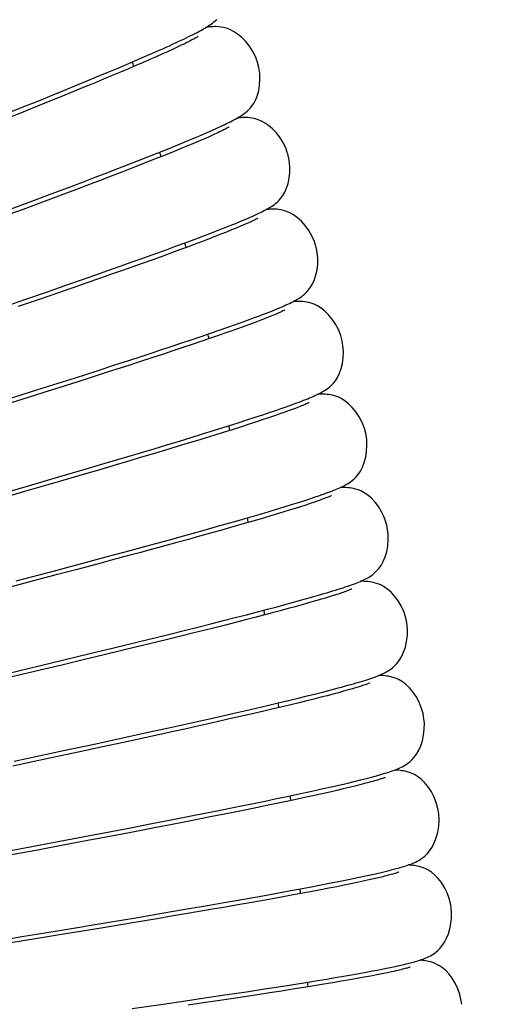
# Model space of a CAD drawing. Extents: x -559 to 3265, y -113 to 867.
# Tile 41 of 69: x 2974 to 2987, y 494 to 522. Entities that reach past the tile are written whole.
import ezdxf

# ---------------------------------------------------------------- set-up
doc = ezdxf.new("R2010")
doc.units = 0
doc.header["$LTSCALE"] = 2
doc.header["$MEASUREMENT"] = 0
doc.layers.get('0').update_dxf_attribs({"linetype": 'CONTINUOUS'})
doc.layers.get('DEFPOINTS').update_dxf_attribs({"linetype": 'CONTINUOUS'})
doc.layers.add('COSTRUZIONE', color=4, linetype='CONTINUOUS', lineweight=13)
doc.styles.add('ISO', font='tahoma.ttf')
doc.dimstyles.new('ISO-25', dxfattribs={"dimtxt": 20, "dimasz": 4, "dimexe": 1, "dimexo": 1.5, "dimgap": 1.5, "dimtad": 1, "dimdec": 0, "dimtxsty": 'ISO', "dimcen": 2.5, "dimclrd": 7, "dimclre": 7, "dimclrt": 7, "dimadec": 0, "dimazin": 0, "dimtfac": 1, "dimtdec": 0, "dimtmove": 0, "dimatfit": 3, "dimfxl": 1, "dimlwd": 13, "dimarcsym": 0})

# ---------------------------------------------------------------- blocks, each defined once
blk = doc.blocks.new('*D32')
at = {"layer": 'COSTRUZIONE', "color": 7, "lineweight": -2, "transparency": 16777216}
for p, q in [((2871.648, 599.245), (3041.657, 599.245)), ((2999.654, 73.672), (3041.657, 73.672))]:
    blk.add_line(p, q, dxfattribs=at)
at = {"layer": 'COSTRUZIONE', "color": 7, "lineweight": 13, "transparency": 16777216}
blk.add_line((3040.657, 77.672), (3040.657, 595.245), dxfattribs=at)
at = {"layer": 'COSTRUZIONE', "color": 7, "transparency": 16777216}
for points in [[(3039.99, 595.245), (3041.324, 595.245), (3040.657, 599.245)], [(3039.99, 77.672), (3041.324, 77.672), (3040.657, 73.672)]]:
    blk.add_solid(points, dxfattribs=at)
at = {"layer": 'DEFPOINTS', "color": 0, "transparency": 16777216}
for p in [(2870.148, 599.245), (3040.657, 599.245), (2998.154, 73.672)]:
    blk.add_point(p, dxfattribs=at)
at = {"layer": 'COSTRUZIONE', "color": 7, "transparency": 16777216, "insert": (3028.741, 336.459), "char_height": 20, "attachment_point": 5, "rotation": 90, "style": 'ISO'}
blk.add_mtext('525', dxfattribs=at)

msp = doc.modelspace()

# ---------------------------------------------------------------- linework, layer by layer
at = {"color": 7, "linetype": 'Continuous'}
for p, q in [((2977.016, 520.804), (2977.239, 520.901)), ((2977.239, 520.901), (2977.447, 520.993)), ((2977.676, 520.95), (2977.523, 520.881)), ((2977.818, 521.016), (2977.676, 520.95)), ((2977.949, 521.076), (2977.818, 521.016)), ((2978.067, 521.132), (2977.949, 521.076)), ((2976.527, 520.594), (2976.779, 520.702)), ((2976.779, 520.702), (2977.016, 520.804)), ((2976.991, 520.647), (2976.79, 520.561)), ((2977.18, 520.729), (2976.991, 520.647)), ((2977.357, 520.807), (2977.18, 520.729)), ((2977.523, 520.881), (2977.357, 520.807)), ((2975.684, 520.24), (2975.979, 520.363)), ((2975.979, 520.363), (2976.26, 520.481)), ((2976.355, 520.376), (2976.121, 520.277)), ((2976.26, 520.481), (2976.527, 520.594)), ((2976.578, 520.47), (2976.355, 520.376)), ((2976.79, 520.561), (2976.578, 520.47)), ((2975.052, 519.979), (2975.375, 520.112)), ((2975.62, 520.069), (2975.353, 519.958)), ((2975.375, 520.112), (2975.684, 520.24)), ((2975.876, 520.175), (2975.62, 520.069)), ((2976.121, 520.277), (2975.876, 520.175)), ((2974.368, 519.699), (2974.716, 519.841)), ((2974.716, 519.841), (2975.052, 519.979)), ((2975.076, 519.845), (2974.788, 519.727)), ((2975.353, 519.958), (2975.076, 519.845)), ((2973.636, 519.403), (2974.008, 519.553)), ((2974.008, 519.553), (2974.368, 519.699)), ((2974.49, 519.606), (2974.182, 519.481)), ((2974.788, 519.727), (2974.49, 519.606)), ((2973.058, 519.171), (2973.636, 519.403)), ((2973.864, 519.352), (2973.536, 519.221)), ((2974.182, 519.481), (2973.864, 519.352)), ((2973.536, 519.221), (2973.199, 519.085)), ((2978.079, 518.372), (2978.283, 518.456)), ((2978.283, 518.456), (2978.473, 518.536)), ((2978.563, 518.43), (2978.409, 518.364)), ((2978.704, 518.491), (2978.563, 518.43)), ((2978.833, 518.547), (2978.704, 518.491)), ((2978.949, 518.6), (2978.833, 518.547)), ((2977.387, 518.093), (2977.632, 518.19)), ((2977.632, 518.19), (2977.862, 518.283)), ((2977.867, 518.14), (2977.658, 518.056)), ((2977.862, 518.283), (2978.079, 518.372)), ((2978.061, 518.22), (2977.867, 518.14)), ((2978.242, 518.295), (2978.061, 518.22)), ((2978.409, 518.364), (2978.242, 518.295)), ((2976.575, 517.773), (2976.859, 517.884)), ((2976.859, 517.884), (2977.13, 517.99)), ((2977.196, 517.872), (2976.943, 517.773)), ((2977.13, 517.99), (2977.387, 518.093)), ((2977.434, 517.967), (2977.196, 517.872)), ((2977.658, 518.056), (2977.434, 517.967)), ((2975.969, 517.539), (2976.278, 517.658)), ((2976.278, 517.658), (2976.575, 517.773)), ((2976.675, 517.668), (2976.392, 517.559)), ((2976.943, 517.773), (2976.675, 517.668)), ((2974.967, 517.157), (2975.313, 517.288)), ((2975.313, 517.288), (2975.647, 517.416)), ((2975.782, 517.325), (2975.454, 517.2)), ((2975.647, 517.416), (2975.969, 517.539)), ((2976.095, 517.444), (2975.782, 517.325)), ((2976.392, 517.559), (2976.095, 517.444)), ((2974.428, 516.954), (2974.967, 517.157)), ((2975.113, 517.071), (2974.757, 516.936)), ((2975.454, 517.2), (2975.113, 517.071)), ((2973.28, 516.524), (2973.864, 516.743)), ((2973.864, 516.743), (2974.428, 516.954)), ((2974.387, 516.798), (2974.006, 516.655)), ((2974.757, 516.936), (2974.387, 516.798)), ((2973.612, 516.509), (2973.208, 516.359)), ((2974.006, 516.655), (2973.612, 516.509)), ((2978.898, 515.839), (2979.109, 515.92)), ((2979.485, 515.927), (2979.339, 515.868)), ((2979.618, 515.981), (2979.485, 515.927)), ((2979.739, 516.032), (2979.618, 515.981)), ((2979.795, 516.056), (2979.739, 516.032)), ((2978.176, 515.567), (2978.431, 515.662)), ((2978.431, 515.662), (2978.672, 515.752)), ((2978.831, 515.67), (2978.637, 515.596)), ((2978.672, 515.752), (2978.898, 515.839)), ((2979.012, 515.74), (2978.831, 515.67)), ((2979.182, 515.806), (2979.012, 515.74)), ((2979.339, 515.868), (2979.182, 515.806)), ((2977.324, 515.255), (2977.622, 515.363)), ((2977.622, 515.363), (2977.906, 515.467)), ((2977.987, 515.354), (2977.748, 515.266)), ((2977.906, 515.467), (2978.176, 515.567)), ((2978.216, 515.438), (2977.987, 515.354)), ((2978.432, 515.519), (2978.216, 515.438)), ((2978.637, 515.596), (2978.432, 515.519)), ((2976.687, 515.026), (2977.012, 515.142)), ((2977.235, 515.08), (2976.962, 514.983)), ((2977.012, 515.142), (2977.324, 515.255)), ((2977.497, 515.175), (2977.235, 515.08)), ((2977.748, 515.266), (2977.497, 515.175)), ((2975.997, 514.781), (2976.348, 514.905)), ((2976.348, 514.905), (2976.687, 515.026)), ((2976.679, 514.881), (2976.384, 514.777)), ((2976.962, 514.983), (2976.679, 514.881)), ((2974.873, 514.387), (2975.259, 514.522)), ((2975.259, 514.522), (2975.634, 514.653)), ((2975.764, 514.558), (2975.438, 514.444)), ((2975.634, 514.653), (2975.997, 514.781)), ((2976.079, 514.669), (2975.764, 514.558)), ((2976.384, 514.777), (2976.079, 514.669)), ((2974.276, 514.179), (2974.873, 514.387)), ((2974.931, 514.268), (2974.581, 514.146)), ((2973.022, 513.747), (2973.658, 513.966)), ((2974.038, 513.959), (2973.477, 513.766)), ((2973.658, 513.966), (2974.276, 514.179)), ((2974.581, 514.146), (2974.038, 513.959)), ((2979.809, 513.341), (2980.005, 513.412)), ((2980.431, 513.433), (2980.306, 513.384)), ((2980.545, 513.478), (2980.431, 513.433)), ((2979.139, 513.104), (2979.376, 513.187)), ((2979.376, 513.187), (2979.599, 513.266)), ((2979.683, 513.154), (2979.496, 513.087)), ((2979.599, 513.266), (2979.809, 513.341)), ((2979.857, 513.217), (2979.683, 513.154)), ((2980.019, 513.276), (2979.857, 513.217)), ((2980.168, 513.332), (2980.019, 513.276)), ((2980.306, 513.384), (2980.168, 513.332)), ((2978.346, 512.832), (2978.624, 512.927)), ((2978.86, 512.866), (2978.623, 512.785)), ((2978.624, 512.927), (2978.888, 513.017)), ((2979.085, 512.943), (2978.86, 512.866)), ((2978.888, 513.017), (2979.139, 513.104)), ((2979.297, 513.017), (2979.085, 512.943)), ((2979.496, 513.087), (2979.297, 513.017)), ((2977.751, 512.633), (2978.055, 512.734)), ((2978.108, 512.611), (2977.831, 512.518)), ((2978.055, 512.734), (2978.346, 512.832)), ((2978.372, 512.7), (2978.108, 512.611)), ((2978.623, 512.785), (2978.372, 512.7)), ((2976.589, 512.25), (2976.936, 512.363)), ((2977.238, 512.322), (2976.922, 512.219)), ((2976.936, 512.363), (2977.272, 512.474)), ((2977.541, 512.422), (2977.238, 512.322)), ((2977.831, 512.518), (2977.541, 512.422)), ((2975.67, 511.952), (2976.229, 512.133)), ((2976.229, 512.133), (2976.589, 512.25)), ((2976.594, 512.112), (2976.253, 512.001)), ((2976.922, 512.219), (2976.594, 512.112)), ((2974.482, 511.571), (2975.086, 511.764)), ((2975.086, 511.764), (2975.67, 511.952)), ((2975.534, 511.77), (2975.158, 511.649)), ((2975.899, 511.887), (2975.534, 511.77)), ((2976.253, 512.001), (2975.899, 511.887)), ((2973.646, 511.305), (2974.482, 511.571)), ((2974.77, 511.526), (2974.373, 511.399)), ((2975.158, 511.649), (2974.77, 511.526)), ((2972.782, 511.031), (2973.646, 511.305)), ((2973.758, 511.205), (2973.126, 511.005)), ((2974.373, 511.399), (2973.758, 511.205)), ((2979.916, 510.573), (2980.15, 510.649)), ((2980.15, 510.649), (2980.368, 510.721)), ((2980.527, 510.633), (2980.349, 510.574)), ((2980.368, 510.721), (2980.572, 510.789)), ((2980.691, 510.689), (2980.527, 510.633)), ((2980.572, 510.789), (2980.761, 510.853)), ((2980.842, 510.741), (2980.691, 510.689)), ((2980.981, 510.79), (2980.842, 510.741)), ((2981.107, 510.836), (2980.981, 510.79)), ((2981.221, 510.878), (2981.107, 510.836)), ((2981.274, 510.898), (2981.221, 510.878)), ((2979.402, 510.408), (2979.667, 510.493)), ((2979.733, 510.373), (2979.5, 510.299)), ((2979.667, 510.493), (2979.916, 510.573)), ((2979.953, 510.444), (2979.733, 510.373)), ((2980.158, 510.511), (2979.953, 510.444)), ((2980.349, 510.574), (2980.158, 510.511)), ((2978.015, 509.979), (2978.35, 510.081)), ((2978.35, 510.081), (2978.67, 510.18)), ((2978.851, 510.095), (2978.565, 510.007)), ((2978.67, 510.18), (2978.975, 510.274)), ((2979.5, 510.299), (2979.251, 510.22)), ((2977.301, 509.763), (2977.665, 509.872)), ((2977.95, 509.82), (2977.621, 509.72)), ((2977.665, 509.872), (2978.015, 509.979)), ((2978.265, 509.915), (2977.95, 509.82)), ((2978.565, 510.007), (2978.265, 509.915)), ((2975.927, 509.353), (2976.533, 509.533)), ((2976.533, 509.533), (2976.923, 509.649)), ((2977.277, 509.617), (2976.92, 509.511)), ((2976.923, 509.649), (2977.301, 509.763)), ((2977.621, 509.72), (2977.277, 509.617)), ((2975.298, 509.168), (2975.927, 509.353)), ((2976.168, 509.287), (2975.774, 509.171)), ((2976.55, 509.401), (2976.168, 509.287)), ((2976.92, 509.511), (2976.55, 509.401)), ((2973.765, 508.72), (2974.651, 508.978)), ((2974.651, 508.978), (2975.298, 509.168)), ((2975.369, 509.053), (2974.954, 508.931)), ((2975.774, 509.171), (2975.369, 509.053)), ((2972.639, 508.393), (2973.765, 508.72)), ((2974.314, 508.745), (2973.657, 508.554)), ((2974.954, 508.931), (2974.314, 508.745)), ((2973.657, 508.554), (2972.986, 508.361)), ((2980.969, 508.123), (2981.176, 508.187)), ((2981.176, 508.187), (2981.369, 508.247)), ((2981.572, 508.174), (2981.43, 508.128)), ((2981.702, 508.217), (2981.572, 508.174)), ((2981.82, 508.257), (2981.702, 508.217)), ((2981.875, 508.276), (2981.82, 508.257)), ((2979.864, 507.795), (2980.134, 507.874)), ((2980.533, 507.852), (2980.316, 507.788)), ((2980.513, 507.986), (2980.748, 508.056)), ((2980.737, 507.913), (2980.533, 507.852)), ((2980.929, 507.971), (2980.737, 507.913)), ((2980.748, 508.056), (2980.969, 508.123)), ((2981.108, 508.026), (2980.929, 507.971)), ((2981.275, 508.078), (2981.108, 508.026)), ((2981.43, 508.128), (2981.275, 508.078)), ((2978.807, 507.495), (2979.126, 507.585)), ((2979.126, 507.585), (2979.432, 507.672)), ((2980.086, 507.72), (2979.842, 507.65)), ((2980.316, 507.788), (2980.086, 507.72)), ((2977.771, 507.208), (2978.129, 507.306)), ((2978.129, 507.306), (2978.474, 507.402)), ((2978.474, 507.402), (2978.807, 507.495)), ((2978.887, 507.379), (2978.585, 507.295)), ((2979.176, 507.46), (2978.887, 507.379)), ((2979.452, 507.538), (2979.176, 507.46)), ((2976.629, 506.896), (2977.213, 507.055)), ((2977.213, 507.055), (2977.771, 507.208)), ((2977.604, 507.025), (2977.253, 506.929)), ((2977.943, 507.117), (2977.604, 507.025)), ((2978.27, 507.207), (2977.943, 507.117)), ((2978.585, 507.295), (2978.27, 507.207)), ((2976.022, 506.733), (2976.629, 506.896)), ((2976.891, 506.831), (2976.518, 506.73)), ((2977.253, 506.929), (2976.891, 506.831)), ((2974.532, 506.334), (2975.395, 506.565)), ((2975.741, 506.522), (2975.133, 506.36)), ((2975.395, 506.565), (2976.022, 506.733)), ((2976.134, 506.627), (2975.741, 506.522)), ((2976.518, 506.73), (2976.134, 506.627)), ((2973.42, 506.04), (2974.532, 506.334)), ((2974.507, 506.194), (2973.866, 506.025)), ((2975.133, 506.36), (2974.507, 506.194)), ((2973.866, 506.025), (2973.211, 505.853)), ((2982.38, 505.631), (2982.259, 505.593)), ((2982.435, 505.649), (2982.38, 505.631)), ((2980.769, 505.31), (2981.025, 505.379)), ((2981.025, 505.379), (2981.265, 505.445)), ((2981.265, 505.445), (2981.492, 505.508)), ((2981.473, 505.364), (2981.279, 505.31)), ((2981.654, 505.415), (2981.473, 505.364)), ((2981.492, 505.508), (2981.703, 505.567)), ((2981.824, 505.463), (2981.654, 505.415)), ((2981.981, 505.509), (2981.824, 505.463)), ((2982.126, 505.553), (2981.981, 505.509)), ((2982.259, 505.593), (2982.126, 505.553)), ((2979.59, 505.002), (2979.909, 505.084)), ((2979.909, 505.084), (2980.211, 505.163)), ((2980.211, 505.163), (2980.498, 505.238)), ((2980.628, 505.134), (2980.388, 505.07)), ((2980.498, 505.238), (2980.769, 505.31)), ((2980.857, 505.195), (2980.628, 505.134)), ((2981.074, 505.254), (2980.857, 505.195)), ((2981.279, 505.31), (2981.074, 505.254)), ((2978.534, 504.734), (2978.903, 504.827)), ((2978.903, 504.827), (2979.255, 504.916)), ((2979.255, 504.916), (2979.59, 505.002)), ((2979.597, 504.866), (2979.311, 504.793)), ((2979.872, 504.936), (2979.597, 504.866)), ((2980.136, 505.005), (2979.872, 504.936)), ((2980.388, 505.07), (2980.136, 505.005)), ((2977.326, 504.434), (2977.746, 504.538)), ((2977.746, 504.538), (2978.149, 504.638)), ((2978.388, 504.561), (2978.06, 504.479)), ((2978.149, 504.638), (2978.534, 504.734)), ((2978.706, 504.64), (2978.388, 504.561)), ((2979.014, 504.718), (2978.706, 504.64)), ((2979.311, 504.793), (2979.014, 504.718)), ((2976.207, 504.161), (2976.89, 504.327)), ((2976.89, 504.327), (2977.326, 504.434)), ((2977.374, 504.31), (2977.017, 504.223)), ((2977.722, 504.396), (2977.374, 504.31)), ((2978.06, 504.479), (2977.722, 504.396)), ((2974.76, 503.811), (2975.495, 503.988)), ((2975.495, 503.988), (2976.207, 504.161)), ((2976.465, 504.089), (2975.895, 503.951)), ((2977.017, 504.223), (2976.465, 504.089)), ((2973.756, 503.57), (2974.76, 503.811)), ((2975.308, 503.81), (2974.706, 503.665)), ((2975.895, 503.951), (2975.308, 503.81)), ((2972.74, 503.327), (2973.756, 503.57)), ((2974.706, 503.665), (2974.091, 503.519)), ((2981.611, 502.796), (2981.853, 502.856)), ((2981.853, 502.856), (2982.079, 502.914)), ((2982.079, 502.914), (2982.29, 502.969)), ((2982.496, 502.886), (2982.341, 502.845)), ((2982.639, 502.925), (2982.496, 502.886)), ((2982.771, 502.962), (2982.639, 502.925)), ((2982.89, 502.997), (2982.771, 502.962)), ((2982.945, 503.013), (2982.89, 502.997)), ((2980.497, 502.528), (2980.798, 502.599)), ((2980.798, 502.599), (2981.084, 502.668)), ((2981.084, 502.668), (2981.355, 502.733)), ((2981.384, 502.602), (2981.156, 502.547)), ((2981.355, 502.733), (2981.611, 502.796)), ((2981.601, 502.655), (2981.384, 502.602)), ((2981.804, 502.706), (2981.601, 502.655)), ((2981.995, 502.755), (2981.804, 502.706)), ((2982.175, 502.801), (2981.995, 502.755)), ((2982.341, 502.845), (2982.175, 502.801)), ((2979.507, 502.299), (2979.851, 502.378)), ((2979.851, 502.378), (2980.181, 502.454)), ((2980.392, 502.366), (2980.111, 502.301)), ((2980.181, 502.454), (2980.497, 502.528)), ((2980.659, 502.429), (2980.392, 502.366)), ((2980.914, 502.489), (2980.659, 502.429)), ((2981.156, 502.547), (2980.914, 502.489)), ((2977.802, 501.916), (2978.397, 502.048)), ((2978.397, 502.048), (2978.779, 502.134)), ((2978.779, 502.134), (2979.15, 502.218)), ((2979.195, 502.092), (2978.865, 502.017)), ((2979.15, 502.218), (2979.507, 502.299)), ((2979.513, 502.164), (2979.195, 502.092)), ((2979.818, 502.233), (2979.513, 502.164)), ((2980.111, 502.301), (2979.818, 502.233)), ((2976.542, 501.639), (2977.182, 501.779)), ((2977.182, 501.779), (2977.802, 501.916)), ((2977.804, 501.782), (2977.428, 501.699)), ((2978.169, 501.862), (2977.804, 501.782)), ((2978.523, 501.941), (2978.169, 501.862)), ((2978.865, 502.017), (2978.523, 501.941)), ((2975.66, 501.447), (2976.542, 501.639)), ((2976.44, 501.484), (2975.816, 501.349)), ((2977.041, 501.615), (2976.44, 501.484)), ((2977.428, 501.699), (2977.041, 501.615)), ((2973.364, 500.954), (2974.753, 501.252)), ((2975.167, 501.209), (2974.494, 501.065)), ((2974.753, 501.252), (2975.66, 501.447)), ((2975.816, 501.349), (2975.167, 501.209)), ((2973.798, 500.917), (2973.321, 500.815)), ((2974.494, 501.065), (2973.798, 500.917)), ((2982.754, 500.34), (2982.941, 500.385)), ((2982.941, 500.385), (2983.114, 500.428)), ((2983.406, 500.369), (2983.35, 500.354)), ((2981.341, 500.024), (2981.613, 500.082)), ((2981.613, 500.082), (2981.87, 500.139)), ((2981.87, 500.139), (2982.112, 500.193)), ((2982.249, 500.086), (2982.04, 500.039)), ((2982.112, 500.193), (2982.34, 500.244)), ((2982.444, 500.131), (2982.249, 500.086)), ((2982.34, 500.244), (2982.554, 500.293)), ((2982.626, 500.173), (2982.444, 500.131)), ((2982.554, 500.293), (2982.754, 500.34)), ((2982.796, 500.213), (2982.626, 500.173)), ((2982.953, 500.252), (2982.796, 500.213)), ((2983.098, 500.288), (2982.953, 500.252)), ((2983.23, 500.322), (2983.098, 500.288)), ((2983.35, 500.354), (2983.23, 500.322)), ((2980.101, 499.765), (2980.433, 499.833)), ((2980.433, 499.833), (2980.75, 499.899)), ((2980.75, 499.899), (2981.053, 499.963)), ((2981.076, 499.83), (2980.801, 499.773)), ((2981.053, 499.963), (2981.341, 500.024)), ((2981.337, 499.886), (2981.076, 499.83)), ((2981.584, 499.939), (2981.337, 499.886)), ((2981.819, 499.99), (2981.584, 499.939)), ((2982.04, 500.039), (2981.819, 499.99)), ((2978.438, 499.431), (2979.022, 499.547)), ((2979.022, 499.547), (2979.395, 499.621)), ((2979.395, 499.621), (2979.755, 499.694)), ((2979.901, 499.588), (2979.575, 499.522)), ((2979.755, 499.694), (2980.101, 499.765)), ((2980.214, 499.652), (2979.901, 499.588)), ((2980.514, 499.713), (2980.214, 499.652)), ((2980.801, 499.773), (2980.514, 499.713)), ((2977.194, 499.187), (2977.828, 499.311)), ((2977.828, 499.311), (2978.438, 499.431)), ((2978.522, 499.313), (2978.147, 499.239)), ((2978.885, 499.384), (2978.522, 499.313)), ((2979.236, 499.454), (2978.885, 499.384)), ((2979.575, 499.522), (2979.236, 499.454)), ((2975.644, 498.888), (2976.54, 499.061)), ((2976.54, 499.061), (2977.194, 499.187)), ((2977.363, 499.087), (2976.746, 498.968)), ((2977.76, 499.164), (2977.363, 499.087)), ((2978.147, 499.239), (2977.76, 499.164)), ((2974.5, 498.67), (2975.644, 498.888)), ((2975.436, 498.718), (2974.744, 498.587)), ((2976.103, 498.845), (2975.436, 498.718)), ((2976.746, 498.968), (2976.103, 498.845)), ((2973.12, 498.408), (2973.809, 498.539)), ((2974.028, 498.451), (2973.538, 498.359)), ((2973.809, 498.539), (2974.5, 498.67)), ((2974.744, 498.587), (2974.028, 498.451)), ((2984.664, 498.111), (2984.709, 498.134)), ((2982.491, 497.564), (2982.73, 497.612)), ((2982.73, 497.612), (2982.953, 497.658)), ((2982.953, 497.658), (2983.161, 497.702)), ((2983.348, 497.607), (2983.193, 497.573)), ((2983.491, 497.639), (2983.348, 497.607)), ((2983.622, 497.67), (2983.491, 497.639)), ((2983.74, 497.699), (2983.622, 497.67)), ((2983.795, 497.712), (2983.74, 497.699)), ((2981.051, 497.289), (2981.372, 497.349)), ((2981.372, 497.349), (2981.676, 497.406)), ((2981.676, 497.406), (2981.965, 497.461)), ((2981.995, 497.33), (2981.75, 497.283)), ((2981.965, 497.461), (2982.236, 497.514)), ((2982.227, 497.375), (2981.995, 497.33)), ((2982.446, 497.418), (2982.227, 497.375)), ((2982.236, 497.514), (2982.491, 497.564)), ((2982.652, 497.46), (2982.446, 497.418)), ((2982.845, 497.499), (2982.652, 497.46)), ((2983.025, 497.537), (2982.845, 497.499)), ((2983.193, 497.573), (2983.025, 497.537)), ((2979.216, 496.961), (2979.611, 497.03)), ((2979.611, 497.03), (2979.993, 497.098)), ((2979.993, 497.098), (2980.361, 497.164)), ((2980.636, 497.078), (2980.324, 497.022)), ((2980.361, 497.164), (2980.714, 497.227)), ((2980.934, 497.132), (2980.636, 497.078)), ((2980.714, 497.227), (2981.051, 497.289)), ((2981.219, 497.184), (2980.934, 497.132)), ((2981.491, 497.235), (2981.219, 497.184)), ((2981.75, 497.283), (2981.491, 497.235)), ((2977.518, 496.668), (2978.174, 496.78)), ((2978.174, 496.78), (2978.808, 496.89)), ((2978.951, 496.781), (2978.576, 496.716)), ((2978.808, 496.89), (2979.216, 496.961)), ((2979.313, 496.843), (2978.951, 496.781)), ((2979.663, 496.905), (2979.313, 496.843)), ((2980, 496.964), (2979.663, 496.905)), ((2980.324, 497.022), (2980, 496.964)), ((2975.922, 496.4), (2976.843, 496.554)), ((2977.385, 496.514), (2976.75, 496.407)), ((2976.843, 496.554), (2977.518, 496.668)), ((2977.793, 496.583), (2977.385, 496.514)), ((2978.19, 496.65), (2977.793, 496.583)), ((2978.576, 496.716), (2978.19, 496.65)), ((2973.575, 496.01), (2974.75, 496.204)), ((2974.75, 496.204), (2975.922, 496.4)), ((2976.091, 496.297), (2975.406, 496.184)), ((2976.75, 496.407), (2976.091, 496.297)), ((2973.109, 495.933), (2973.575, 496.01)), ((2973.966, 495.947), (2973.215, 495.824)), ((2974.697, 496.067), (2973.966, 495.947)), ((2975.406, 496.184), (2974.697, 496.067)), ((2984.999, 495.427), (2985.039, 495.446)), ((2983.632, 495.078), (2983.796, 495.111)), ((2983.796, 495.111), (2983.949, 495.142)), ((2983.949, 495.142), (2984.091, 495.172)), ((2981.9, 494.774), (2982.159, 494.816)), ((2982.159, 494.816), (2982.406, 494.858)), ((2982.406, 494.858), (2982.64, 494.898)), ((2982.64, 494.898), (2982.862, 494.937)), ((2983.024, 494.83), (2982.811, 494.792)), ((2982.862, 494.937), (2983.073, 494.974)), ((2983.222, 494.866), (2983.024, 494.83)), ((2983.073, 494.974), (2983.271, 495.01)), ((2983.405, 494.9), (2983.222, 494.866)), ((2983.271, 495.01), (2983.457, 495.045)), ((2983.574, 494.932), (2983.405, 494.9)), ((2983.457, 495.045), (2983.632, 495.078)), ((2983.728, 494.963), (2983.574, 494.932)), ((2983.869, 494.992), (2983.728, 494.963)), ((2983.997, 495.019), (2983.869, 494.992)), ((2979.903, 494.459), (2980.414, 494.537)), ((2980.414, 494.537), (2980.737, 494.587)), ((2980.737, 494.587), (2981.048, 494.636)), ((2981.048, 494.636), (2981.345, 494.683)), ((2981.517, 494.576), (2981.213, 494.527)), ((2981.345, 494.683), (2981.629, 494.729)), ((2981.806, 494.622), (2981.517, 494.576)), ((2981.629, 494.729), (2981.9, 494.774)), ((2982.081, 494.667), (2981.806, 494.622)), ((2982.339, 494.711), (2982.081, 494.667)), ((2982.583, 494.752), (2982.339, 494.711)), ((2982.811, 494.792), (2982.583, 494.752)), ((2978.189, 494.203), (2978.79, 494.292)), ((2978.79, 494.292), (2979.362, 494.377)), ((2979.475, 494.261), (2979.085, 494.202)), ((2979.362, 494.377), (2979.903, 494.459)), ((2979.851, 494.317), (2979.475, 494.261)), ((2980.213, 494.372), (2979.851, 494.317)), ((2980.561, 494.425), (2980.213, 494.372)), ((2980.894, 494.477), (2980.561, 494.425)), ((2981.213, 494.527), (2980.894, 494.477)), ((2976.684, 493.985), (2977.559, 494.111)), ((2977.559, 494.111), (2978.189, 494.203)), ((2978.682, 494.143), (2978.265, 494.082)), ((2979.085, 494.202), (2978.682, 494.143))]:
    msp.add_line(p, q, dxfattribs=at)
for points in [[(2978.832, 521.68), (2978.87, 521.706), (2978.907, 521.732), (2978.945, 521.76), (2978.984, 521.79), (2979.023, 521.824), (2979.065, 521.864)], [(2977.82, 521.161), (2977.904, 521.2), (2977.985, 521.238), (2978.062, 521.274), (2978.136, 521.309), (2978.206, 521.343), (2978.274, 521.376), (2978.338, 521.408), (2978.399, 521.438), (2978.457, 521.468), (2978.512, 521.497), (2978.564, 521.524), (2978.614, 521.551), (2978.662, 521.578), (2978.707, 521.604), (2978.75, 521.629), (2978.792, 521.655), (2978.832, 521.68)], [(2979.542, 521.522), (2979.434, 521.576), (2979.337, 521.613), (2979.254, 521.634), (2979.184, 521.647), (2979.121, 521.654), (2979.064, 521.658), (2979.014, 521.658), (2978.966, 521.657), (2978.919, 521.654), (2978.873, 521.651), (2978.827, 521.646), (2978.78, 521.64), (2978.763, 521.637)], [(2980.199, 520.701), (2980.163, 520.796), (2980.084, 520.959), (2979.99, 521.107), (2979.884, 521.24), (2979.77, 521.356), (2979.655, 521.449), (2979.542, 521.522)], [(2978.309, 521.253), (2978.267, 521.231), (2978.221, 521.208), (2978.173, 521.184), (2978.121, 521.159), (2978.067, 521.132)], [(2978.543, 521.384), (2978.542, 521.383), (2978.537, 521.379), (2978.526, 521.373), (2978.512, 521.364), (2978.494, 521.353), (2978.472, 521.34), (2978.446, 521.326), (2978.417, 521.31), (2978.384, 521.292), (2978.348, 521.273), (2978.309, 521.253)], [(2977.447, 520.993), (2977.546, 521.037), (2977.641, 521.08), (2977.732, 521.121), (2977.82, 521.161)], [(2979.922, 519.276), (2979.967, 519.319), (2980.015, 519.371), (2980.065, 519.433), (2980.116, 519.511), (2980.167, 519.609), (2980.213, 519.727), (2980.25, 519.86), (2980.275, 520.008), (2980.284, 520.169), (2980.277, 520.337), (2980.251, 520.508), (2980.206, 520.681), (2980.199, 520.701)], [(2979.799, 519.18), (2979.839, 519.209), (2979.88, 519.241), (2979.922, 519.276)], [(2978.65, 518.611), (2978.733, 518.647), (2978.813, 518.682), (2978.891, 518.716), (2978.965, 518.749), (2979.036, 518.78), (2979.103, 518.811), (2979.168, 518.841), (2979.23, 518.87), (2979.29, 518.899), (2979.346, 518.926), (2979.4, 518.953), (2979.452, 518.978), (2979.501, 519.004), (2979.548, 519.029), (2979.593, 519.053), (2979.637, 519.078), (2979.679, 519.103), (2979.72, 519.128)], [(2980.412, 518.95), (2980.305, 519.006), (2980.209, 519.044), (2980.128, 519.067), (2980.058, 519.081), (2979.995, 519.09), (2979.938, 519.094), (2979.886, 519.096), (2979.836, 519.095), (2979.787, 519.093), (2979.739, 519.09), (2979.691, 519.086), (2979.642, 519.081)], [(2979.72, 519.128), (2979.76, 519.153), (2979.799, 519.18)], [(2979.188, 518.711), (2979.146, 518.691), (2979.101, 518.67), (2979.054, 518.647), (2979.003, 518.624), (2978.949, 518.6)], [(2979.415, 518.832), (2979.415, 518.832), (2979.41, 518.829), (2979.4, 518.823), (2979.386, 518.815), (2979.369, 518.805), (2979.347, 518.793), (2979.322, 518.779), (2979.294, 518.764), (2979.261, 518.748), (2979.226, 518.73), (2979.188, 518.711)], [(2981.054, 518.111), (2981.019, 518.21), (2980.943, 518.375), (2980.852, 518.526), (2980.748, 518.662), (2980.635, 518.78), (2980.522, 518.876), (2980.412, 518.95)], [(2978.473, 518.536), (2978.563, 518.574), (2978.65, 518.611)], [(2980.775, 516.72), (2980.823, 516.767), (2980.872, 516.824), (2980.926, 516.896), (2980.981, 516.989), (2981.034, 517.104), (2981.077, 517.236), (2981.109, 517.384), (2981.126, 517.547), (2981.126, 517.718), (2981.106, 517.894), (2981.067, 518.071), (2981.054, 518.111)], [(2979.489, 516.07), (2979.574, 516.105), (2979.657, 516.139), (2979.736, 516.172), (2979.811, 516.203), (2979.883, 516.234), (2979.952, 516.263), (2980.018, 516.292), (2980.08, 516.32), (2980.14, 516.347), (2980.197, 516.373), (2980.251, 516.399), (2980.302, 516.423), (2980.351, 516.448), (2980.398, 516.472), (2980.443, 516.495), (2980.486, 516.519), (2980.528, 516.543)], [(2981.231, 516.353), (2981.125, 516.412), (2981.03, 516.452), (2980.949, 516.478), (2980.879, 516.494), (2980.817, 516.504), (2980.76, 516.51), (2980.71, 516.513), (2980.662, 516.514), (2980.614, 516.514), (2980.569, 516.512), (2980.523, 516.509), (2980.476, 516.506), (2980.459, 516.504)], [(2980.528, 516.543), (2980.569, 516.567), (2980.608, 516.592), (2980.649, 516.62)], [(2980.649, 516.62), (2980.689, 516.649), (2980.73, 516.681), (2980.775, 516.72)], [(2980.227, 516.261), (2980.226, 516.26), (2980.22, 516.257), (2980.21, 516.251), (2980.195, 516.242), (2980.176, 516.233), (2980.154, 516.221), (2980.127, 516.207), (2980.098, 516.193), (2980.064, 516.177), (2980.027, 516.159), (2979.987, 516.141)], [(2981.849, 515.502), (2981.817, 515.598), (2981.745, 515.764), (2981.659, 515.917), (2981.559, 516.055), (2981.451, 516.176), (2981.34, 516.274), (2981.231, 516.353)], [(2979.109, 515.92), (2979.21, 515.96), (2979.306, 515.998), (2979.399, 516.035), (2979.489, 516.07)], [(2979.987, 516.141), (2979.944, 516.121), (2979.897, 516.1), (2979.847, 516.079), (2979.795, 516.056)], [(2981.504, 514.09), (2981.552, 514.131), (2981.602, 514.181), (2981.655, 514.241), (2981.71, 514.316), (2981.766, 514.411), (2981.818, 514.527), (2981.861, 514.659), (2981.892, 514.805), (2981.909, 514.965), (2981.91, 515.134), (2981.892, 515.306), (2981.855, 515.48), (2981.849, 515.501)], [(2975.438, 514.444), (2975.102, 514.327), (2974.931, 514.268)], [(2981.293, 513.95), (2981.335, 513.974), (2981.376, 513.999)], [(2981.376, 513.999), (2981.418, 514.026), (2981.461, 514.056), (2981.504, 514.09)], [(2980.273, 513.512), (2980.356, 513.544), (2980.436, 513.575), (2980.513, 513.604), (2980.586, 513.633), (2980.656, 513.661), (2980.723, 513.688), (2980.787, 513.715), (2980.849, 513.74), (2980.907, 513.765), (2980.963, 513.789), (2981.016, 513.813), (2981.067, 513.836), (2981.115, 513.859), (2981.162, 513.882), (2981.207, 513.904), (2981.25, 513.927), (2981.293, 513.95)], [(2982.007, 513.724), (2981.903, 513.789), (2981.808, 513.835), (2981.727, 513.865), (2981.657, 513.884), (2981.593, 513.897), (2981.537, 513.905), (2981.487, 513.91), (2981.439, 513.913), (2981.393, 513.915), (2981.348, 513.915), (2981.304, 513.914), (2981.259, 513.912), (2981.216, 513.909)], [(2982.582, 512.874), (2982.558, 512.956), (2982.493, 513.121), (2982.413, 513.274), (2982.321, 513.414), (2982.218, 513.537), (2982.113, 513.64), (2982.007, 513.724)], [(2980.005, 513.412), (2980.098, 513.447), (2980.187, 513.48), (2980.273, 513.512)], [(2980.776, 513.574), (2980.736, 513.557), (2980.693, 513.539), (2980.646, 513.519), (2980.597, 513.499), (2980.545, 513.478)], [(2980.979, 513.672), (2980.978, 513.671), (2980.972, 513.668), (2980.961, 513.662), (2980.946, 513.654), (2980.927, 513.644), (2980.904, 513.633), (2980.877, 513.62), (2980.847, 513.606), (2980.813, 513.591), (2980.776, 513.574)], [(2982.2, 511.468), (2982.247, 511.506), (2982.297, 511.552), (2982.35, 511.608), (2982.407, 511.68), (2982.466, 511.774), (2982.523, 511.889), (2982.571, 512.02), (2982.607, 512.166), (2982.629, 512.327), (2982.635, 512.495), (2982.622, 512.669), (2982.589, 512.845), (2982.582, 512.874)], [(2977.272, 512.474), (2977.435, 512.528), (2977.751, 512.633)], [(2981.999, 511.341), (2982.038, 511.362), (2982.077, 511.385), (2982.117, 511.41), (2982.158, 511.437), (2982.2, 511.468)], [(2980.937, 510.914), (2981.02, 510.943), (2981.099, 510.972), (2981.176, 510.999), (2981.249, 511.026), (2981.319, 511.052), (2981.387, 511.077), (2981.451, 511.102), (2981.513, 511.126), (2981.571, 511.149), (2981.628, 511.172), (2981.682, 511.194), (2981.733, 511.216), (2981.782, 511.237), (2981.829, 511.258), (2981.874, 511.279), (2981.917, 511.299), (2981.958, 511.32), (2981.999, 511.341)], [(2982.671, 511.113), (2982.568, 511.176), (2982.474, 511.221), (2982.395, 511.249), (2982.327, 511.268), (2982.266, 511.28), (2982.211, 511.289), (2982.163, 511.294), (2982.116, 511.297), (2982.071, 511.299), (2982.027, 511.299), (2981.983, 511.299), (2981.938, 511.298), (2981.912, 511.297)], [(2980.761, 510.853), (2980.851, 510.884), (2980.937, 510.914)], [(2981.453, 510.968), (2981.413, 510.952), (2981.369, 510.935), (2981.323, 510.916), (2981.274, 510.898)], [(2981.67, 511.066), (2981.67, 511.066), (2981.666, 511.064), (2981.658, 511.059), (2981.645, 511.052), (2981.628, 511.044), (2981.608, 511.035), (2981.584, 511.024), (2981.556, 511.011), (2981.525, 510.998), (2981.491, 510.983), (2981.453, 510.968)], [(2983.254, 510.23), (2983.225, 510.333), (2983.161, 510.502), (2983.081, 510.658), (2982.987, 510.801), (2982.884, 510.926), (2982.777, 511.03), (2982.671, 511.113)], [(2978.975, 510.274), (2979.121, 510.32), (2979.402, 510.408)], [(2979.251, 510.22), (2978.988, 510.138), (2978.851, 510.095)], [(2982.837, 508.832), (2982.885, 508.869), (2982.937, 508.914), (2982.991, 508.969), (2983.05, 509.04), (2983.112, 509.132), (2983.171, 509.246), (2983.222, 509.376), (2983.262, 509.521), (2983.288, 509.681), (2983.298, 509.85), (2983.289, 510.024), (2983.261, 510.2), (2983.254, 510.23)], [(2981.548, 508.305), (2981.633, 508.332), (2981.715, 508.359), (2981.793, 508.385), (2981.868, 508.411), (2981.94, 508.435), (2982.009, 508.459), (2982.074, 508.483), (2982.137, 508.505), (2982.197, 508.527), (2982.255, 508.549), (2982.31, 508.57), (2982.362, 508.591), (2982.412, 508.611), (2982.46, 508.631), (2982.506, 508.651), (2982.549, 508.67), (2982.591, 508.69), (2982.632, 508.71)], [(2982.632, 508.71), (2982.672, 508.731), (2982.712, 508.752)], [(2982.712, 508.752), (2982.753, 508.776), (2982.794, 508.803), (2982.837, 508.832)], [(2982.299, 508.444), (2982.299, 508.443), (2982.293, 508.441), (2982.283, 508.435), (2982.269, 508.429), (2982.25, 508.42), (2982.228, 508.41), (2982.202, 508.399), (2982.172, 508.387), (2982.139, 508.374), (2982.103, 508.36)], [(2983.32, 508.453), (2983.219, 508.522), (2983.126, 508.571), (2983.047, 508.604), (2982.978, 508.626), (2982.916, 508.641), (2982.86, 508.652), (2982.81, 508.659), (2982.762, 508.663), (2982.716, 508.667), (2982.671, 508.669), (2982.626, 508.669), (2982.58, 508.669), (2982.546, 508.669)], [(2983.863, 507.571), (2983.841, 507.661), (2983.783, 507.83), (2983.709, 507.987), (2983.622, 508.131), (2983.524, 508.259), (2983.422, 508.366), (2983.32, 508.453)], [(2981.369, 508.247), (2981.46, 508.276), (2981.548, 508.305)], [(2982.103, 508.36), (2982.063, 508.345), (2982.021, 508.329), (2981.975, 508.312), (2981.927, 508.295), (2981.875, 508.276)], [(2980.134, 507.874), (2980.264, 507.912), (2980.513, 507.986)], [(2979.432, 507.672), (2979.579, 507.714), (2979.864, 507.795)], [(2979.842, 507.65), (2979.586, 507.576), (2979.452, 507.538)], [(2983.411, 506.182), (2983.46, 506.217), (2983.513, 506.261), (2983.57, 506.316), (2983.63, 506.385), (2983.694, 506.475), (2983.756, 506.586), (2983.81, 506.715), (2983.854, 506.859), (2983.884, 507.019), (2983.898, 507.188), (2983.893, 507.362), (2983.869, 507.541), (2983.863, 507.571)], [(2982.171, 505.704), (2982.254, 505.729), (2982.335, 505.753), (2982.411, 505.777), (2982.485, 505.8), (2982.555, 505.823), (2982.623, 505.845), (2982.687, 505.867), (2982.749, 505.887), (2982.808, 505.908), (2982.864, 505.928), (2982.918, 505.948), (2982.97, 505.967), (2983.02, 505.986), (2983.068, 506.005), (2983.113, 506.024), (2983.157, 506.044), (2983.2, 506.063)], [(2983.874, 505.804), (2983.774, 505.873), (2983.683, 505.922), (2983.605, 505.955), (2983.537, 505.977), (2983.476, 505.993), (2983.421, 506.004), (2983.371, 506.012), (2983.323, 506.018), (2983.277, 506.022), (2983.232, 506.024), (2983.186, 506.026), (2983.139, 506.027), (2983.119, 506.027)], [(2983.2, 506.063), (2983.241, 506.083), (2983.282, 506.104)], [(2983.282, 506.104), (2983.324, 506.127), (2983.367, 506.153), (2983.411, 506.182)], [(2981.703, 505.567), (2981.804, 505.596), (2981.994, 505.651)], [(2981.994, 505.651), (2982.084, 505.678), (2982.171, 505.704)], [(2982.667, 505.728), (2982.627, 505.714), (2982.584, 505.699), (2982.538, 505.683), (2982.488, 505.667), (2982.435, 505.649)], [(2982.867, 505.807), (2982.866, 505.807), (2982.861, 505.804), (2982.85, 505.8), (2982.835, 505.793), (2982.817, 505.785), (2982.794, 505.776), (2982.768, 505.765), (2982.738, 505.754), (2982.704, 505.741), (2982.667, 505.728)], [(2984.409, 504.899), (2984.387, 504.998), (2984.331, 505.17), (2984.259, 505.33), (2984.173, 505.477), (2984.076, 505.607), (2983.975, 505.716), (2983.874, 505.804)], [(2983.919, 503.516), (2983.967, 503.549), (2984.02, 503.59), (2984.076, 503.64), (2984.138, 503.705), (2984.205, 503.791), (2984.271, 503.901), (2984.33, 504.027), (2984.379, 504.17), (2984.415, 504.33), (2984.434, 504.5), (2984.436, 504.676), (2984.417, 504.856), (2984.409, 504.899)], [(2974.091, 503.519), (2973.255, 503.32), (2973.043, 503.27)], [(2983.711, 503.406), (2983.751, 503.425), (2983.791, 503.444), (2983.833, 503.466)], [(2983.833, 503.466), (2983.875, 503.489), (2983.919, 503.516)], [(2982.669, 503.07), (2982.755, 503.094), (2982.837, 503.117), (2982.916, 503.139), (2982.992, 503.161), (2983.064, 503.182), (2983.133, 503.203), (2983.198, 503.223), (2983.261, 503.243), (2983.321, 503.262), (2983.378, 503.281), (2983.432, 503.299), (2983.484, 503.317), (2983.533, 503.335), (2983.58, 503.353), (2983.626, 503.371), (2983.669, 503.388), (2983.711, 503.406)], [(2983.372, 503.159), (2983.371, 503.158), (2983.366, 503.156), (2983.356, 503.151), (2983.341, 503.145), (2983.323, 503.138), (2983.301, 503.129), (2983.274, 503.12), (2983.245, 503.109), (2983.211, 503.098), (2983.175, 503.085)], [(2984.396, 503.118), (2984.297, 503.192), (2984.207, 503.246), (2984.128, 503.283), (2984.061, 503.309), (2983.999, 503.327), (2983.944, 503.34), (2983.895, 503.349), (2983.848, 503.356), (2983.803, 503.362), (2983.759, 503.366), (2983.715, 503.369), (2983.671, 503.371), (2983.629, 503.372)], [(2982.29, 502.969), (2982.391, 502.995), (2982.487, 503.021), (2982.58, 503.046), (2982.669, 503.07)], [(2983.175, 503.085), (2983.135, 503.072), (2983.092, 503.058), (2983.046, 503.044), (2982.997, 503.029), (2982.945, 503.013)], [(2984.893, 502.214), (2984.876, 502.302), (2984.827, 502.473), (2984.761, 502.633), (2984.681, 502.781), (2984.59, 502.913), (2984.494, 503.025), (2984.396, 503.118)], [(2984.351, 500.832), (2984.397, 500.86), (2984.448, 500.896), (2984.504, 500.94), (2984.563, 500.995), (2984.625, 501.064), (2984.691, 501.154), (2984.756, 501.265), (2984.812, 501.391), (2984.859, 501.533), (2984.893, 501.689), (2984.912, 501.854), (2984.913, 502.026), (2984.893, 502.214)], [(2983.114, 500.428), (2983.196, 500.448), (2983.275, 500.468), (2983.351, 500.488), (2983.424, 500.507), (2983.494, 500.526), (2983.561, 500.544), (2983.625, 500.562), (2983.686, 500.58), (2983.746, 500.597), (2983.802, 500.614), (2983.856, 500.631), (2983.909, 500.648), (2983.959, 500.664), (2984.007, 500.681), (2984.053, 500.697), (2984.097, 500.714), (2984.14, 500.731)], [(2984.82, 500.449), (2984.724, 500.522), (2984.635, 500.576), (2984.559, 500.612), (2984.492, 500.638), (2984.431, 500.657), (2984.376, 500.67), (2984.327, 500.68), (2984.279, 500.688), (2984.232, 500.694), (2984.187, 500.699), (2984.141, 500.703), (2984.093, 500.706), (2984.078, 500.706)], [(2984.14, 500.731), (2984.183, 500.748), (2984.224, 500.766), (2984.265, 500.786), (2984.307, 500.808), (2984.351, 500.832)], [(2983.596, 500.424), (2983.553, 500.411), (2983.507, 500.398), (2983.458, 500.384), (2983.406, 500.369)], [(2983.814, 500.498), (2983.813, 500.498), (2983.806, 500.495), (2983.794, 500.49), (2983.778, 500.484), (2983.757, 500.476), (2983.732, 500.467), (2983.703, 500.458), (2983.671, 500.447), (2983.635, 500.436), (2983.596, 500.424)], [(2985.313, 499.519), (2985.295, 499.62), (2985.248, 499.794), (2985.183, 499.958), (2985.104, 500.108), (2985.013, 500.243), (2984.917, 500.356), (2984.82, 500.449)], [(2984.709, 498.134), (2984.756, 498.159), (2984.807, 498.191), (2984.863, 498.23), (2984.923, 498.278), (2984.988, 498.341), (2985.058, 498.425), (2985.129, 498.529), (2985.193, 498.652), (2985.249, 498.793), (2985.292, 498.951), (2985.32, 499.12), (2985.329, 499.296), (2985.319, 499.478), (2985.313, 499.519)], [(2973.538, 498.359), (2972.786, 498.218), (2972.533, 498.17)], [(2983.445, 497.764), (2983.533, 497.784), (2983.617, 497.803), (2983.698, 497.822), (2983.775, 497.84), (2983.85, 497.858), (2983.921, 497.876), (2983.989, 497.893), (2984.055, 497.91), (2984.117, 497.926), (2984.177, 497.943), (2984.234, 497.959), (2984.289, 497.975), (2984.342, 497.991), (2984.392, 498.007), (2984.441, 498.023), (2984.487, 498.039), (2984.533, 498.056)], [(2985.304, 497.651), (2985.209, 497.747), (2985.115, 497.825), (2985.027, 497.882), (2984.951, 497.921), (2984.885, 497.949), (2984.824, 497.97), (2984.77, 497.985), (2984.721, 497.997), (2984.674, 498.006), (2984.629, 498.013), (2984.585, 498.019), (2984.541, 498.024), (2984.496, 498.028), (2984.464, 498.031)], [(2984.533, 498.056), (2984.577, 498.073), (2984.62, 498.091), (2984.664, 498.111)], [(2983.161, 497.702), (2983.259, 497.723), (2983.354, 497.744), (2983.445, 497.764)], [(2984.021, 497.773), (2983.982, 497.762), (2983.94, 497.75), (2983.895, 497.738), (2983.847, 497.725), (2983.795, 497.712)], [(2984.195, 497.829), (2984.194, 497.829), (2984.188, 497.826), (2984.176, 497.822), (2984.161, 497.816), (2984.141, 497.809), (2984.116, 497.801), (2984.088, 497.793), (2984.057, 497.783), (2984.021, 497.773)], [(2985.671, 496.815), (2985.657, 496.909), (2985.614, 497.083), (2985.555, 497.246), (2985.481, 497.398), (2985.395, 497.535), (2985.304, 497.651)], [(2985.039, 495.446), (2985.083, 495.469), (2985.129, 495.496), (2985.177, 495.527), (2985.231, 495.567), (2985.29, 495.617), (2985.351, 495.68), (2985.414, 495.758), (2985.477, 495.852), (2985.537, 495.964), (2985.589, 496.09), (2985.631, 496.227), (2985.662, 496.376), (2985.679, 496.532), (2985.681, 496.693), (2985.671, 496.815)], [(2984.091, 495.172), (2984.158, 495.186), (2984.223, 495.201), (2984.285, 495.215), (2984.345, 495.228), (2984.403, 495.242), (2984.458, 495.256), (2984.511, 495.269), (2984.562, 495.282), (2984.612, 495.295), (2984.66, 495.309), (2984.706, 495.322), (2984.751, 495.336), (2984.795, 495.349), (2984.837, 495.364), (2984.878, 495.378)], [(2984.878, 495.378), (2984.918, 495.393), (2984.958, 495.41), (2984.999, 495.427)], [(2984.34, 495.1), (2984.301, 495.09), (2984.259, 495.079), (2984.213, 495.068), (2984.164, 495.056), (2984.112, 495.044)], [(2984.513, 495.151), (2984.513, 495.151), (2984.507, 495.149), (2984.495, 495.145), (2984.48, 495.14), (2984.46, 495.133), (2984.435, 495.126), (2984.407, 495.118), (2984.375, 495.109), (2984.34, 495.1)], [(2985.612, 494.954), (2985.519, 495.052), (2985.427, 495.13), (2985.34, 495.188), (2985.265, 495.229), (2985.2, 495.258), (2985.14, 495.279), (2985.086, 495.296), (2985.037, 495.308), (2984.99, 495.318), (2984.944, 495.327), (2984.899, 495.334), (2984.853, 495.34), (2984.806, 495.345), (2984.786, 495.347)], [(2984.112, 495.044), (2984.056, 495.032), (2983.997, 495.019)], [(2985.965, 494.103), (2985.952, 494.202), (2985.913, 494.378), (2985.857, 494.543), (2985.785, 494.697), (2985.701, 494.836), (2985.612, 494.954)]]:
    msp.add_lwpolyline(points, dxfattribs=at)
for start, end in [(17.50393, 17.5729), (16.14116, 16.2103), (14.78127, 14.85026), (13.42105, 13.4902), (12.06309, 12.13208), (10.70545, 10.77459), (9.34942, 9.41839), (7.99441, 8.06354), (6.64036, 6.7093), (5.28803, 5.35713), (3.93591, 4.00481)]:
    msp.add_arc((2870.154, 486.922), 111.75, start, end, dxfattribs=at)

# ---------------------------------------------------------------- dimensions: what is measured, and where the dimension line sits
at = {"layer": 'COSTRUZIONE', "color": 7}
dim = msp.add_linear_dim(base=(3040.657, 599.245), p1=(2998.154, 73.672), p2=(2870.148, 599.245), angle=90, text='525', dimstyle='ISO-25', dxfattribs=at)
dim.commit()
dim.dimension.update_dxf_attribs({"geometry": '*D32', "text_midpoint": (3028.741, 336.459)})

doc.saveas('drawing.dxf')
